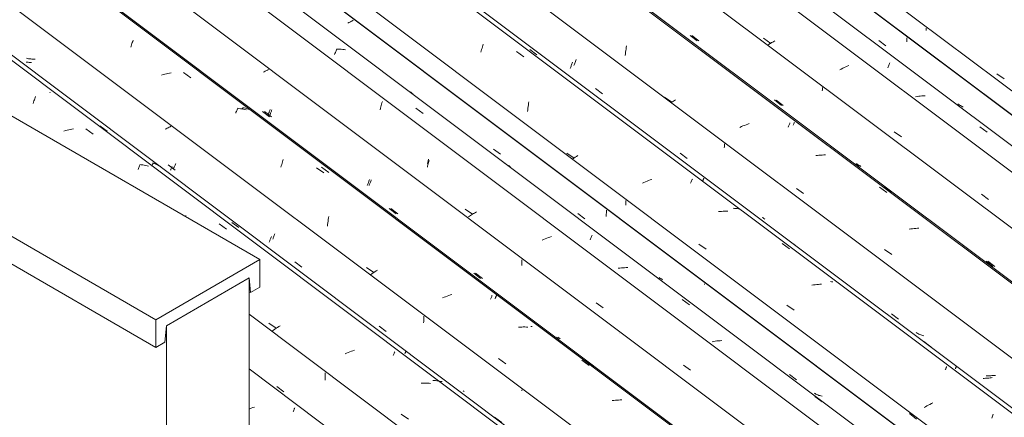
# Model space of a CAD drawing. Header units: millimetres. Extents: x 6528 to 21779, y 617 to 11154.
# Tile 48 of 106: x 13198 to 14501, y 4301 to 4827. Entities that reach past the tile are written whole.
import ezdxf

# ---------------------------------------------------------------- set-up
doc = ezdxf.new("R2010")
doc.units = ezdxf.units.MM
for name, color, linetype, lineweight in [('A-GLAZ-CWMG', 7, 'Continuous', 5), ('A-ROOF', 7, 'Continuous', 5), ('I-WALL', 7, 'Continuous', 5)]:
    doc.layers.add(name, color=color, linetype=linetype, lineweight=lineweight)

# ---------------------------------------------------------------- blocks, each defined once
blk = doc.blocks.new('FP_145-ISO_02')
at = {"layer": 'A-GLAZ-CWMG'}
blk.add_line((14098.9, 3916.2), (13501.3, 4364.7), dxfattribs=at)
at = {"layer": 'A-GLAZ-CWMG', "color": 9, "true_color": 0xc0c0c0}
for p, q in [((13506.1, 4313.6), (13504, 4312.9)), ((13508.2, 4314.3), (13506.1, 4313.6)), ((13501.9, 4312.1), (13501.3, 4311.9)), ((13504, 4312.9), (13501.9, 4312.1)), ((13559.4, 4308), (13559.8, 4309)), ((13559.8, 4309), (13560.2, 4310)), ((13560.2, 4310), (13560.6, 4310.9)), ((13560.6, 4310.9), (13561, 4311.8)), ((13561, 4311.8), (13561.3, 4312.6)), ((13561.3, 4312.6), (13561.6, 4313.3))]:
    blk.add_line(p, q, dxfattribs=at)
blk = doc.blocks.new('FP_146-ISO_02')
at = {"layer": 'A-GLAZ-CWMG', "color": 9, "true_color": 0xc0c0c0}
for p, q in [((13601.7, 4351.5), (13601.8, 4353.1)), ((13601.8, 4353.1), (13601.9, 4354.7)), ((13601.9, 4354.7), (13602, 4356.4)), ((13602, 4358.1), (13602, 4359.7)), ((13602, 4356.4), (13602, 4358.1)), ((13538, 4341.5), (13547.3, 4334.5)), ((13601.6, 4349.8), (13601.7, 4351.5))]:
    blk.add_line(p, q, dxfattribs=at)
blk = doc.blocks.new('FP_147-ISO_02')
at = {"layer": 'A-GLAZ-CWMG'}
blk.add_line((14229.5, 3990.6), (12171.8, 5535), dxfattribs=at)
at = {"layer": 'A-GLAZ-CWMG', "color": 9, "true_color": 0xc0c0c0}
for p, q in [((13215.3, 4716.3), (13215.8, 4717.9)), ((13215.8, 4717.9), (13216.3, 4719.5)), ((13216.3, 4719.5), (13216.9, 4721)), ((13216.9, 4721), (13217.4, 4722.5)), ((13217.4, 4722.5), (13217.9, 4724)), ((13217.9, 4724), (13218.4, 4725.4)), ((13258.1, 4680.2), (13255.9, 4679.5)), ((13260.2, 4680.7), (13258.1, 4680.2)), ((13262.4, 4681.3), (13260.2, 4680.7)), ((13264.5, 4681.8), (13262.4, 4681.3)), ((13266.7, 4682.2), (13264.5, 4681.8)), ((13268.8, 4682.6), (13266.7, 4682.2)), ((13285, 4682.6), (13294.7, 4675.7)), ((13354.2, 4628.9), (13354.7, 4630.1)), ((13354.7, 4630.1), (13355.2, 4631.3)), ((13355.2, 4631.3), (13355.6, 4632.4)), ((13355.6, 4632.4), (13356.1, 4633.5)), ((13356.1, 4633.5), (13356.5, 4634.5)), ((13356.5, 4634.5), (13356.9, 4635.4)), ((13358.5, 4635.1), (13356.5, 4635.3)), ((13360.5, 4634.8), (13358.5, 4635.1)), ((13362.4, 4634.4), (13360.5, 4634.8)), ((13364.4, 4634), (13362.4, 4634.4)), ((13366.3, 4633.6), (13364.4, 4634)), ((13368.2, 4633.1), (13366.3, 4633.6)), ((13416.9, 4566.5), (13417.4, 4567.9)), ((13461.4, 4556.8), (13471.1, 4549.8)), ((13527.3, 4425.2), (13536.9, 4418.6)), ((13536.9, 4418.6), (13535.2, 4417.5)), ((13538.6, 4419.8), (13536.9, 4418.6)), ((13540.3, 4420.9), (13538.6, 4419.8)), ((13542.1, 4422), (13540.3, 4420.9)), ((13533.5, 4416.3), (13531.9, 4415.2)), ((13535.2, 4417.5), (13533.5, 4416.3)), ((13630.2, 4385.8), (13628.1, 4384.9)), ((13632.3, 4386.6), (13630.2, 4385.8)), ((13634.4, 4387.4), (13632.3, 4386.6)), ((13636.5, 4388.1), (13634.4, 4387.4)), ((13638.6, 4388.8), (13636.5, 4388.1)), ((13640.7, 4389.5), (13638.6, 4388.8)), ((13691.8, 4382.6), (13692.2, 4383.6)), ((13692.2, 4383.6), (13692.6, 4384.5)), ((13692.6, 4384.5), (13693, 4385.4)), ((13693, 4385.4), (13693.3, 4386.2)), ((13693.3, 4386.2), (13693.7, 4386.9)), ((13693.7, 4386.9), (13694, 4387.6)), ((13731, 4345.9), (13728.9, 4345.8)), ((13733.1, 4346), (13731, 4345.9)), ((13735.2, 4346), (13733.1, 4346)), ((13737.2, 4346), (13735.2, 4346)), ((13739.3, 4345.9), (13737.2, 4346)), ((13741.3, 4345.7), (13739.3, 4345.9)), ((13702.3, 4304.8), (13712, 4298.1))]:
    blk.add_line(p, q, dxfattribs=at)
blk = doc.blocks.new('FP_148-ISO_02')
at = {"layer": 'A-GLAZ-CWMG', "color": 9, "true_color": 0xc0c0c0}
for p, q in [((13207.1, 4770.8), (13206.2, 4770.9)), ((13208.6, 4770.7), (13207.1, 4770.8)), ((13210, 4770.6), (13208.6, 4770.7)), ((13211.5, 4770.6), (13210, 4770.6)), ((13213, 4770.6), (13211.5, 4770.6)), ((13391.5, 4682.8), (13390.2, 4682.1)), ((13392.8, 4683.4), (13391.5, 4682.8)), ((13394.1, 4684), (13392.8, 4683.4)), ((13395.3, 4684.7), (13394.1, 4684)), ((13396.5, 4685.3), (13395.3, 4684.7)), ((13397.7, 4686), (13396.5, 4685.3)), ((13397.1, 4627.7), (13397.4, 4628.4)), ((13397.1, 4627.7), (13397.1, 4627.7)), ((13397.4, 4628.4), (13397.7, 4629.2)), ((13397.7, 4629.2), (13398.1, 4630.1)), ((13398.1, 4630.1), (13398.4, 4630.9)), ((13398.4, 4630.9), (13398.8, 4631.8)), ((13398.8, 4631.8), (13399.2, 4632.7)), ((13528.4, 4534.3), (13528.8, 4535.2)), ((13528.8, 4535.2), (13529.1, 4536.1)), ((13529.1, 4536.1), (13529.5, 4537.1)), ((13529.5, 4537.1), (13529.9, 4538.1)), ((13529.9, 4538.1), (13530.3, 4539.2)), ((13530.3, 4539.2), (13530.6, 4540.3)), ((13527.7, 4532.5), (13528, 4533.4)), ((13528, 4533.4), (13528.4, 4534.3)), ((13732.4, 4430.3), (13732.5, 4431.8)), ((13732.5, 4433.2), (13732.5, 4434.7)), ((13732.5, 4431.8), (13732.5, 4433.2)), ((13732.1, 4425.9), (13732.2, 4427.4)), ((13732.2, 4427.4), (13732.3, 4428.8)), ((13732.3, 4428.8), (13732.4, 4430.3)), ((13862.2, 4336), (13862.2, 4337.3))]:
    blk.add_line(p, q, dxfattribs=at)
blk = doc.blocks.new('FP_149-ISO_02')
at = {"layer": 'A-GLAZ-CWMG'}
blk.add_line((14359, 4065.2), (12301.3, 5609.6), dxfattribs=at)
at = {"layer": 'A-GLAZ-CWMG', "color": 9, "true_color": 0xc0c0c0}
for p, q in [((13346.1, 4795.4), (13346.6, 4796.9)), ((13346.6, 4796.9), (13347.1, 4798.4)), ((13347.1, 4798.4), (13347.7, 4799.8)), ((13344.5, 4790.6), (13345, 4792.2)), ((13345, 4792.2), (13345.5, 4793.8)), ((13345.5, 4793.8), (13346.1, 4795.4)), ((13398, 4756.9), (13395.9, 4756.5)), ((13414.2, 4757), (13423.9, 4750.2)), ((13387.3, 4754.4), (13385.1, 4753.8)), ((13389.4, 4755), (13387.3, 4754.4)), ((13391.6, 4755.5), (13389.4, 4755)), ((13393.7, 4756), (13391.6, 4755.5)), ((13395.9, 4756.5), (13393.7, 4756)), ((13483.4, 4703.3), (13483.8, 4704.5)), ((13483.8, 4704.5), (13484.3, 4705.7)), ((13484.3, 4705.7), (13484.8, 4706.8)), ((13484.8, 4706.8), (13485.2, 4707.9)), ((13485.2, 4707.9), (13485.7, 4708.9)), ((13487.7, 4709.6), (13485.6, 4709.8)), ((13485.7, 4708.9), (13486.1, 4709.9)), ((13489.7, 4709.3), (13487.7, 4709.6)), ((13491.6, 4709), (13489.7, 4709.3)), ((13493.6, 4708.6), (13491.6, 4709)), ((13495.5, 4708.1), (13493.6, 4708.6)), ((13497.4, 4707.6), (13495.5, 4708.1)), ((13545.4, 4638.8), (13545.9, 4640.5)), ((13545.9, 4640.5), (13546.4, 4642.1)), ((13543.3, 4631.8), (13543.8, 4633.6)), ((13543.8, 4633.6), (13544.3, 4635.4)), ((13544.3, 4635.4), (13544.8, 4637.1)), ((13544.8, 4637.1), (13545.4, 4638.8)), ((13590.5, 4631.2), (13600.2, 4624.3)), ((13605.6, 4560.4), (13606, 4562.5)), ((13606, 4562.5), (13606.3, 4564.6)), ((13606.3, 4564.6), (13606.7, 4566.6)), ((13604.7, 4553.9), (13605, 4556.1)), ((13605, 4556.1), (13605.3, 4558.2)), ((13605.3, 4558.2), (13605.6, 4560.4)), ((13656.5, 4498.9), (13666.1, 4492.3)), ((13663.7, 4490.7), (13661.9, 4489.5)), ((13665.5, 4492), (13663.7, 4490.7)), ((13667.4, 4493.2), (13665.5, 4492)), ((13669.3, 4494.5), (13667.4, 4493.2)), ((13671.2, 4495.7), (13669.3, 4494.5)), ((13759.1, 4459.6), (13757, 4458.7)), ((13761.2, 4460.4), (13759.1, 4459.6)), ((13763.3, 4461.2), (13761.2, 4460.4)), ((13765.4, 4462), (13763.3, 4461.2)), ((13767.5, 4462.8), (13765.4, 4462)), ((13769.6, 4463.5), (13767.5, 4462.8)), ((13820.7, 4457), (13821.2, 4458)), ((13821.2, 4458), (13821.6, 4458.9)), ((13821.6, 4458.9), (13821.9, 4459.8)), ((13821.9, 4459.8), (13822.3, 4460.6)), ((13822.3, 4460.6), (13822.6, 4461.4)), ((13822.6, 4461.4), (13823, 4462.2)), ((13859.8, 4420.2), (13857.7, 4420)), ((13861.9, 4420.2), (13859.8, 4420.2)), ((13864, 4420.3), (13861.9, 4420.2)), ((13866.1, 4420.3), (13864, 4420.3)), ((13868.2, 4420.2), (13866.1, 4420.3)), ((13870.2, 4420.1), (13868.2, 4420.2)), ((13831.3, 4378.4), (13841, 4371.7)), ((13941.6, 4376.4), (13951.3, 4369.3)), ((13983.7, 4323.1), (13981.6, 4322.9)), ((13985.9, 4323.4), (13983.7, 4323.1)), ((13988, 4323.5), (13985.9, 4323.4)), ((13990.1, 4323.6), (13988, 4323.5)), ((13992.2, 4323.7), (13990.1, 4323.6)), ((13994.3, 4323.7), (13992.2, 4323.7))]:
    blk.add_line(p, q, dxfattribs=at)
blk = doc.blocks.new('FP_150-ISO_02')
at = {"layer": 'A-GLAZ-CWMG', "color": 9, "true_color": 0xc0c0c0}
for p, q in [((13521.2, 4758.2), (13520, 4757.6)), ((13522.3, 4758.8), (13521.2, 4758.2)), ((13523.4, 4759.3), (13522.3, 4758.8)), ((13524.5, 4759.9), (13523.4, 4759.3)), ((13525.6, 4760.5), (13524.5, 4759.9)), ((13526.7, 4761.1), (13525.6, 4760.5)), ((13519, 4705.6), (13528.2, 4698.6)), ((13527.3, 4703.6), (13527.6, 4704.4)), ((13527.6, 4704.4), (13527.9, 4705.2)), ((13527.9, 4705.2), (13528.3, 4706.1)), ((13528.3, 4706.1), (13528.7, 4707)), ((13528.7, 4707), (13529, 4708)), ((13526.3, 4701.3), (13526.6, 4702)), ((13526.6, 4702), (13526.9, 4702.8)), ((13526.9, 4702.8), (13527.3, 4703.6)), ((13659.4, 4612.4), (13659.8, 4613.4)), ((13659.8, 4613.4), (13660.1, 4614.5)), ((13660.1, 4614.5), (13660.5, 4615.6)), ((13657.6, 4607.7), (13657.9, 4608.6)), ((13657.9, 4608.6), (13658.3, 4609.5)), ((13658.3, 4609.5), (13658.6, 4610.4)), ((13658.6, 4610.4), (13659, 4611.4)), ((13659, 4611.4), (13659.4, 4612.4)), ((13686.6, 4577.1), (13695.8, 4570.1)), ((13862.2, 4507.7), (13862.3, 4509.2)), ((13861.9, 4501.5), (13862, 4503)), ((13862, 4503), (13862.1, 4504.6)), ((13862.1, 4504.6), (13862.2, 4506.1)), ((13862.2, 4506.1), (13862.2, 4507.7)), ((13798.4, 4491.7), (13807.6, 4484.7)), ((13908.3, 4406), (13907.2, 4406.8)), ((13909.5, 4405.2), (13908.3, 4406)), ((13910.7, 4404.5), (13909.5, 4405.2)), ((13991.9, 4411.5), (13992, 4411.9))]:
    blk.add_line(p, q, dxfattribs=at)
blk = doc.blocks.new('FP_151-ISO_02')
at = {"layer": 'A-GLAZ-CWMG'}
blk.add_line((14471.5, 4128.3), (12498.3, 5609.3), dxfattribs=at)
at = {"layer": 'A-GLAZ-CWMG', "color": 9, "true_color": 0xc0c0c0}
for p, q in [((13738.5, 4637.9), (13738.9, 4639.3)), ((13738.9, 4639.3), (13739.3, 4640.7)), ((13737.1, 4631.8), (13737.4, 4633.4)), ((13737.4, 4633.4), (13737.8, 4634.9)), ((13737.8, 4634.9), (13738.1, 4636.4)), ((13738.1, 4636.4), (13738.5, 4637.9)), ((13787.1, 4576.4), (13796.6, 4569.5)), ((13792.7, 4567.1), (13791.4, 4566.3)), ((13794, 4567.9), (13792.7, 4567.1)), ((13795.3, 4568.8), (13794, 4567.9)), ((13796.6, 4569.6), (13795.3, 4568.8)), ((13798, 4570.4), (13796.6, 4569.6)), ((13799.3, 4571.2), (13798, 4570.4)), ((13800.7, 4572), (13799.3, 4571.2)), ((13802.2, 4572.8), (13800.7, 4572)), ((13960.3, 4452.5), (13969.8, 4445.7)), ((14075.9, 4369.9), (14085.4, 4363.1))]:
    blk.add_line(p, q, dxfattribs=at)
blk = doc.blocks.new('FP_152-ISO_02')
at = {"layer": 'A-GLAZ-CWMG', "color": 9, "true_color": 0xc0c0c0}
for p, q in [((13633.1, 4823.2), (13631.8, 4822.6)), ((13634.3, 4823.8), (13633.1, 4823.2)), ((13635.5, 4824.4), (13634.3, 4823.8)), ((13636.7, 4825.1), (13635.5, 4824.4)), ((13637.9, 4825.7), (13636.7, 4825.1)), ((13639, 4826.3), (13637.9, 4825.7)), ((13974.1, 4573.2), (13974.1, 4574.9)), ((13973.7, 4566.4), (13973.9, 4568.1)), ((13973.9, 4569.8), (13974, 4571.5)), ((13973.9, 4568.1), (13973.9, 4569.8)), ((13974, 4571.5), (13974.1, 4573.2)), ((14103.8, 4476.4), (14103.8, 4477.6))]:
    blk.add_line(p, q, dxfattribs=at)
blk = doc.blocks.new('Rectangular Mullion - Telha Fibrocimento - Ondulada-1868137-ISO_02')
at = {"layer": 'A-GLAZ-CWMG'}
for p, q in [((14533.9, 4157.2), (12555.2, 5642.2)), ((14531.7, 4158.4), (12555.2, 5641.9)), ((14419.6, 4092.9), (12442.2, 5577)), ((14290.2, 4018.1), (12312.8, 5502.2)), ((14160.1, 3942.8), (13501.3, 4437.3))]:
    blk.add_line(p, q, dxfattribs=at)
for name in ['FP_149-ISO_02', 'FP_151-ISO_02', 'FP_152-ISO_02', 'FP_147-ISO_02', 'FP_150-ISO_02', 'FP_145-ISO_02', 'FP_148-ISO_02', 'FP_146-ISO_02']:
    blk.add_blockref(name, (0, 0), dxfattribs=at)
blk = doc.blocks.new('FP_160-ISO_02')
at = {"layer": 'A-GLAZ-CWMG'}
blk.add_line((14237, 3992.1), (12263.4, 5473.4), dxfattribs=at)
at = {"layer": 'A-GLAZ-CWMG', "color": 9, "true_color": 0xc0c0c0}
for p, q in [((13237.3, 4730.1), (13237.7, 4731)), ((13303.4, 4686.5), (13313.1, 4679.5)), ((13372.3, 4633.1), (13372.6, 4633.9)), ((13372.6, 4633.9), (13372.9, 4634.5)), ((13372.9, 4634.5), (13373.2, 4635.2)), ((13373.2, 4635.2), (13373.5, 4635.8)), ((13373.5, 4635.8), (13373.7, 4636.4)), ((13373.7, 4636.4), (13374, 4636.9)), ((13375.4, 4636.8), (13373.8, 4637.4)), ((13374, 4636.9), (13374.2, 4637.4)), ((13376.9, 4636.2), (13375.4, 4636.8)), ((13378.4, 4635.6), (13376.9, 4636.2)), ((13379.9, 4634.9), (13378.4, 4635.6)), ((13381.4, 4634.2), (13379.9, 4634.9)), ((13382.8, 4633.4), (13381.4, 4634.2)), ((13384.2, 4632.6), (13382.8, 4633.4)), ((13478.1, 4558.8), (13487.7, 4551.8)), ((13707.3, 4384.9), (13707.5, 4385.5)), ((13707.5, 4385.5), (13707.8, 4386.1)), ((13707.8, 4386.1), (13708, 4386.6)), ((13708, 4386.6), (13708.2, 4387)), ((13708.2, 4387), (13708.4, 4387.4)), ((13708.4, 4387.4), (13708.5, 4387.8)), ((13708.5, 4387.8), (13708.6, 4388.1)), ((13746.2, 4349.5), (13744.5, 4349.6)), ((13748, 4349.4), (13746.2, 4349.5)), ((13749.7, 4349.2), (13748, 4349.4)), ((13751.4, 4348.9), (13749.7, 4349.2)), ((13753.1, 4348.7), (13751.4, 4348.9)), ((13754.8, 4348.3), (13753.1, 4348.7)), ((13756.5, 4348), (13754.8, 4348.3)), ((13826, 4301.1), (13835.6, 4294))]:
    blk.add_line(p, q, dxfattribs=at)
blk = doc.blocks.new('FP_161-ISO_02')
at = {"layer": 'A-GLAZ-CWMG', "color": 9, "true_color": 0xc0c0c0}
for p, q in [((13207.9, 4775.8), (13206.5, 4776.1)), ((13209.3, 4775.5), (13207.9, 4775.8)), ((13210.8, 4775.3), (13209.3, 4775.5)), ((13212.2, 4775.1), (13210.8, 4775.3)), ((13213.7, 4775), (13212.2, 4775.1)), ((13215.2, 4774.8), (13213.7, 4775)), ((13216.7, 4774.8), (13215.2, 4774.8)), ((13218.2, 4774.7), (13216.7, 4774.8)), ((13394.1, 4635), (13403.3, 4627.9)), ((13401.4, 4630.6), (13401.7, 4631.3)), ((13401.7, 4631.3), (13402.1, 4632.1)), ((13402.1, 4632.1), (13402.4, 4632.9)), ((13402.4, 4632.9), (13402.8, 4633.8)), ((13402.8, 4633.8), (13403.2, 4634.7)), ((13403.2, 4634.7), (13403.6, 4635.7)), ((13403.6, 4635.7), (13404, 4636.7)), ((13532.4, 4536.6), (13532.8, 4537.5)), ((13532.8, 4537.5), (13533.2, 4538.4)), ((13533.2, 4538.4), (13533.6, 4539.4)), ((13533.6, 4539.4), (13534, 4540.4)), ((13534, 4540.4), (13534.4, 4541.5)), ((13534.4, 4541.5), (13534.9, 4542.6)), ((13534.9, 4542.6), (13535.3, 4543.8)), ((13561.6, 4506.7), (13570.8, 4499.7)), ((13673.3, 4421.5), (13682.6, 4414.5)), ((13785.8, 4334.9), (13784.6, 4335.8))]:
    blk.add_line(p, q, dxfattribs=at)
blk = doc.blocks.new('FP_162-ISO_02')
at = {"layer": 'A-GLAZ-CWMG'}
blk.add_line((14361.4, 4065.4), (12303.7, 5609.8), dxfattribs=at)
at = {"layer": 'A-GLAZ-CWMG', "color": 9, "true_color": 0xc0c0c0}
for p, q in [((13491.9, 4708.5), (13492.2, 4709.3)), ((13492.2, 4709.3), (13492.5, 4710)), ((13492.5, 4710), (13492.9, 4710.7)), ((13494.4, 4710.3), (13492.5, 4710.6)), ((13496.3, 4709.8), (13494.4, 4710.3)), ((13498.2, 4709.3), (13496.3, 4709.8)), ((13500.1, 4708.7), (13498.2, 4709.3)), ((13501.9, 4708.1), (13500.1, 4708.7)), ((13503.7, 4707.4), (13501.9, 4708.1)), ((13597, 4632), (13606.6, 4625)), ((13826.7, 4457.8), (13827, 4458.6)), ((13827, 4458.6), (13827.3, 4459.3)), ((13827.3, 4459.3), (13827.6, 4459.9)), ((13827.6, 4459.9), (13827.9, 4460.6)), ((13827.9, 4460.6), (13828.1, 4461.2)), ((13828.1, 4461.2), (13828.4, 4461.7)), ((13828.4, 4461.7), (13828.6, 4462.3)), ((13876, 4420.9), (13874, 4421.1)), ((13946.8, 4376), (13956.4, 4368.9))]:
    blk.add_line(p, q, dxfattribs=at)
blk = doc.blocks.new('FP_163-ISO_02')
at = {"layer": 'A-GLAZ-CWMG', "color": 9, "true_color": 0xc0c0c0}
for p, q in [((13521.4, 4705.6), (13530.6, 4698.5)), ((13530, 4704.3), (13530.3, 4705.1)), ((13530.3, 4705.1), (13530.7, 4706)), ((13530.7, 4706), (13531, 4706.9)), ((13531, 4706.9), (13531.4, 4707.8)), ((13528.7, 4701.3), (13529, 4702)), ((13529, 4702), (13529.3, 4702.7)), ((13529.3, 4702.7), (13529.6, 4703.5)), ((13529.6, 4703.5), (13530, 4704.3)), ((13661.7, 4612.2), (13662.1, 4613.2)), ((13662.1, 4613.2), (13662.5, 4614.3)), ((13662.5, 4614.3), (13662.9, 4615.3)), ((13659.9, 4607.6), (13660.2, 4608.4)), ((13660.2, 4608.4), (13660.6, 4609.3)), ((13660.6, 4609.3), (13661, 4610.2)), ((13661, 4610.2), (13661.3, 4611.2)), ((13661.3, 4611.2), (13661.7, 4612.2)), ((13688.9, 4577.1), (13698.1, 4570)), ((13800.7, 4491.7), (13810, 4484.7)), ((13910.7, 4406.1), (13909.6, 4406.9)), ((13911.9, 4405.3), (13910.7, 4406.1)), ((13913, 4404.6), (13911.9, 4405.3))]:
    blk.add_line(p, q, dxfattribs=at)
blk = doc.blocks.new('FP_164-ISO_02')
at = {"layer": 'A-GLAZ-CWMG'}
blk.add_line((14495.4, 4145.1), (12437.7, 5689.5), dxfattribs=at)
at = {"layer": 'A-GLAZ-CWMG', "color": 9, "true_color": 0xc0c0c0}
for p, q in [((13614.8, 4782.3), (13615.3, 4783.6)), ((13615.3, 4783.6), (13615.8, 4784.9)), ((13615.8, 4784.9), (13616.3, 4786.1)), ((13616.3, 4786.1), (13616.7, 4787.3)), ((13616.7, 4787.3), (13617.2, 4788.5)), ((13618.8, 4788.3), (13616.8, 4788.3)), ((13620.9, 4788.2), (13618.8, 4788.3)), ((13622.9, 4788), (13620.9, 4788.2)), ((13625, 4787.8), (13622.9, 4788)), ((13627, 4787.6), (13625, 4787.8)), ((13628.9, 4787.3), (13627, 4787.6)), ((13614.3, 4780.9), (13614.8, 4782.3)), ((13715.1, 4731), (13713.5, 4732)), ((13716.7, 4730), (13715.1, 4731)), ((13677, 4717.1), (13677.5, 4718.8)), ((13718.2, 4729), (13716.7, 4730)), ((13674.4, 4707.9), (13674.9, 4709.8)), ((13674.9, 4709.8), (13675.4, 4711.7)), ((13675.4, 4711.7), (13675.9, 4713.5)), ((13675.9, 4713.5), (13676.4, 4715.3)), ((13676.4, 4715.3), (13677, 4717.1)), ((13721.9, 4709.9), (13731.6, 4703)), ((13737.7, 4638.2), (13738.1, 4640.3)), ((13738.1, 4640.3), (13738.4, 4642.5)), ((13737.4, 4636.1), (13737.7, 4638.2)), ((13840.3, 4636.5), (13838.7, 4637.3)), ((13842, 4635.6), (13840.3, 4636.5)), ((13843.6, 4634.6), (13842, 4635.6)), ((13845.2, 4633.6), (13843.6, 4634.6)), ((13846.8, 4632.5), (13845.2, 4633.6)), ((13891, 4536), (13888.9, 4535.1)), ((13893, 4536.9), (13891, 4536)), ((13895.1, 4537.8), (13893, 4536.9)), ((13897.2, 4538.6), (13895.1, 4537.8)), ((13899.3, 4539.4), (13897.2, 4538.6)), ((13901.4, 4540.2), (13899.3, 4539.4)), ((13952.7, 4535.7), (13953.1, 4536.8)), ((13953.1, 4536.8), (13953.6, 4537.9)), ((13953.6, 4537.9), (13954, 4538.9)), ((13954, 4538.9), (13954.4, 4539.9)), ((13954.4, 4539.9), (13954.8, 4540.9)), ((13954.8, 4540.9), (13955.2, 4541.8)), ((13991.7, 4498.3), (13989.6, 4498)), ((13993.9, 4498.5), (13991.7, 4498.3)), ((13996, 4498.7), (13993.9, 4498.5)), ((13998.1, 4498.8), (13996, 4498.7)), ((14000.2, 4498.9), (13998.1, 4498.8)), ((14002.3, 4498.9), (14000.2, 4498.9)), ((14074.4, 4456.7), (14084.1, 4449.6)), ((14116, 4401.2), (14113.8, 4400.8)), ((14118.1, 4401.5), (14116, 4401.2)), ((14120.2, 4401.8), (14118.1, 4401.5)), ((14122.4, 4402), (14120.2, 4401.8)), ((14124.5, 4402.2), (14122.4, 4402)), ((14126.6, 4402.3), (14124.5, 4402.2)), ((14249.9, 4328.3), (14259.5, 4321.2))]:
    blk.add_line(p, q, dxfattribs=at)
blk = doc.blocks.new('FP_165-ISO_02')
at = {"layer": 'A-GLAZ-CWMG', "color": 9, "true_color": 0xc0c0c0}
for p, q in [((13824.5, 4655.9), (13833.7, 4648.9)), ((13999.8, 4586.1), (13999.8, 4587.7)), ((13999.6, 4581.5), (13999.7, 4583)), ((13999.7, 4583), (13999.8, 4584.6)), ((13999.8, 4584.6), (13999.8, 4586.1)), ((13936.3, 4570.4), (13945.5, 4563.4)), ((14044.9, 4485.1), (14043.8, 4485.9)), ((14046.1, 4484.3), (14044.9, 4485.1)), ((14047.3, 4483.6), (14046.1, 4484.3)), ((14048.5, 4482.9), (14047.3, 4483.6)), ((14216.3, 4357.5), (14225.6, 4350.5)), ((14250.2, 4332.1), (14248.9, 4332.7)), ((14251.4, 4331.5), (14250.2, 4332.1)), ((14252.7, 4330.9), (14251.4, 4331.5)), ((14254, 4330.3), (14252.7, 4330.9)), ((14255.3, 4329.8), (14254, 4330.3)), ((14256.6, 4329.4), (14255.3, 4329.8)), ((14258, 4329), (14256.6, 4329.4)), ((14259.4, 4328.6), (14258, 4329)), ((14375.1, 4305.8), (14384.4, 4298.5))]:
    blk.add_line(p, q, dxfattribs=at)
blk = doc.blocks.new('FP_166-ISO_02')
at = {"layer": 'A-GLAZ-CWMG'}
blk.add_line((14626, 4219.5), (12568.3, 5763.9), dxfattribs=at)
at = {"layer": 'A-GLAZ-CWMG', "color": 9, "true_color": 0xc0c0c0}
for p, q in [((13807.9, 4784), (13808.4, 4785.9)), ((13808.4, 4785.9), (13808.9, 4787.7)), ((13808.9, 4787.7), (13809.4, 4789.5)), ((13809.4, 4789.5), (13809.9, 4791.3)), ((13809.9, 4791.3), (13810.5, 4793)), ((13810.5, 4793), (13811, 4794.7)), ((13855.2, 4784.9), (13864.9, 4777.9)), ((13871.1, 4716.4), (13871.5, 4718.5)), ((13869.6, 4705.6), (13869.9, 4707.8)), ((13869.9, 4707.8), (13870.2, 4710)), ((13870.2, 4710), (13870.5, 4712.1)), ((13870.5, 4712.1), (13870.8, 4714.3)), ((13870.8, 4714.3), (13871.1, 4716.4)), ((13921.7, 4650.5), (13931.3, 4643.9)), ((13931, 4643.7), (13929.2, 4642.4)), ((13932.7, 4644.9), (13931, 4643.7)), ((13934.5, 4646.1), (13932.7, 4644.9)), ((13936.4, 4647.3), (13934.5, 4646.1)), ((14027.8, 4613.3), (14025.7, 4612.4)), ((14029.9, 4614.1), (14027.8, 4613.3)), ((14032, 4614.9), (14029.9, 4614.1)), ((14034.1, 4615.6), (14032, 4614.9)), ((14086.3, 4612.6), (14086.7, 4613.6)), ((14086.7, 4613.6), (14087.1, 4614.5)), ((14087.1, 4614.5), (14087.4, 4615.4)), ((14087.4, 4615.4), (14087.8, 4616.2)), ((14023.7, 4611.5), (14021.6, 4610.6)), ((14025.7, 4612.4), (14023.7, 4611.5)), ((14085.4, 4610.5), (14085.8, 4611.6)), ((14085.8, 4611.6), (14086.3, 4612.6)), ((14124.3, 4573.2), (14122.2, 4573)), ((14126.4, 4573.4), (14124.3, 4573.2)), ((14128.6, 4573.5), (14126.4, 4573.4)), ((14130.7, 4573.6), (14128.6, 4573.5)), ((14132.8, 4573.6), (14130.7, 4573.6)), ((14134.8, 4573.6), (14132.8, 4573.6)), ((14096.3, 4529.9), (14105.9, 4523.2)), ((14206.7, 4530.9), (14216.3, 4523.8)), ((14248.1, 4476), (14246, 4475.6)), ((14250.3, 4476.3), (14248.1, 4476)), ((14252.4, 4476.5), (14250.3, 4476.3)), ((14254.6, 4476.7), (14252.4, 4476.5)), ((14256.7, 4476.9), (14254.6, 4476.7)), ((14258.8, 4477), (14256.7, 4476.9)), ((14213, 4449.4), (14222.7, 4442.7)), ((14423.1, 4365.1), (14423.5, 4365.9)), ((14423.5, 4365.9), (14423.7, 4366.6)), ((14423.7, 4366.6), (14424, 4367.2)), ((14424, 4367.2), (14424.3, 4367.8)), ((14422.4, 4363.5), (14422.8, 4364.3)), ((14422.8, 4364.3), (14423.1, 4365.1)), ((14396.3, 4314.8), (14394.4, 4313.7)), ((14398.2, 4315.9), (14396.3, 4314.8)), ((14400.1, 4316.9), (14398.2, 4315.9)), ((14402.1, 4317.9), (14400.1, 4316.9)), ((14404.1, 4318.9), (14402.1, 4317.9)), ((14406.1, 4319.9), (14404.1, 4318.9)), ((14484, 4299.6), (14484.5, 4301)), ((14484.5, 4301), (14485.1, 4302.4)), ((14485.1, 4302.4), (14485.6, 4303.7)), ((14485.6, 4303.7), (14486.1, 4305))]:
    blk.add_line(p, q, dxfattribs=at)
blk = doc.blocks.new('FP_167-ISO_02')
at = {"layer": 'A-GLAZ-CWMG', "color": 9, "true_color": 0xc0c0c0}
for p, q in [((13928.4, 4768.5), (13928.8, 4769.6)), ((13928.8, 4769.6), (13929.1, 4770.8)), ((13926.2, 4762.5), (13926.5, 4763.4)), ((13926.5, 4763.4), (13926.9, 4764.4)), ((13926.9, 4764.4), (13927.3, 4765.4)), ((13927.3, 4765.4), (13927.6, 4766.4)), ((13927.6, 4766.4), (13928, 4767.4)), ((13928, 4767.4), (13928.4, 4768.5)), ((14130.1, 4657.5), (14130.2, 4659.2)), ((14130.2, 4661), (14130.2, 4662.7)), ((14130.2, 4659.2), (14130.2, 4661)), ((14478.7, 4352.6), (14477.2, 4352.4)), ((14480.2, 4352.7), (14478.7, 4352.6)), ((14481.8, 4352.9), (14480.2, 4352.7)), ((14483.3, 4353.1), (14481.8, 4352.9)), ((14484.8, 4353.3), (14483.3, 4353.1)), ((14474.2, 4352.3), (14472.6, 4352.3)), ((14475.7, 4352.4), (14474.2, 4352.3)), ((14477.2, 4352.4), (14475.7, 4352.4))]:
    blk.add_line(p, q, dxfattribs=at)
blk = doc.blocks.new('FP_168-ISO_02')
at = {"layer": 'A-GLAZ-CWMG'}
blk.add_line((14755.4, 4294.1), (12697.8, 5838.5), dxfattribs=at)
at = {"layer": 'A-GLAZ-CWMG', "color": 9, "true_color": 0xc0c0c0}
for p, q in [((13999.2, 4781.8), (13999.4, 4784)), ((13999.4, 4784), (13999.7, 4786.2)), ((13999.7, 4786.2), (14000, 4788.3)), ((14000, 4788.3), (14000.4, 4790.4)), ((14000.4, 4790.4), (14000.7, 4792.6)), ((13998.9, 4779.6), (13999.2, 4781.8)), ((14051.1, 4724.4), (14060.7, 4717.8)), ((14061.3, 4718.3), (14059.9, 4717.3)), ((14062.7, 4719.3), (14061.3, 4718.3)), ((14064.2, 4720.3), (14062.7, 4719.3)), ((14065.6, 4721.2), (14064.2, 4720.3)), ((14152.8, 4685.5), (14150.7, 4684.5)), ((14154.8, 4686.4), (14152.8, 4685.5)), ((14156.9, 4687.2), (14154.8, 4686.4)), ((14159, 4688.1), (14156.9, 4687.2)), ((14161.1, 4688.9), (14159, 4688.1)), ((14163.2, 4689.7), (14161.1, 4688.9)), ((14214.4, 4684.9), (14214.9, 4686)), ((14214.9, 4686), (14215.3, 4687)), ((14215.3, 4687), (14215.8, 4688)), ((14215.8, 4688), (14216.2, 4689)), ((14216.2, 4689), (14216.6, 4689.9)), ((14216.6, 4689.9), (14216.9, 4690.7)), ((14253.3, 4647.5), (14251.2, 4647.2)), ((14255.4, 4647.7), (14253.3, 4647.5)), ((14257.6, 4647.8), (14255.4, 4647.7)), ((14259.7, 4647.9), (14257.6, 4647.8)), ((14261.8, 4648), (14259.7, 4647.9)), ((14263.9, 4648), (14261.8, 4648)), ((14225.5, 4603.7), (14235.1, 4597)), ((14335.7, 4605.4), (14345.4, 4598.4)), ((14377, 4550.1), (14374.9, 4549.7)), ((14379.2, 4550.4), (14377, 4550.1)), ((14381.3, 4550.7), (14379.2, 4550.4)), ((14383.4, 4550.9), (14381.3, 4550.7)), ((14385.6, 4551.1), (14383.4, 4550.9)), ((14387.7, 4551.2), (14385.6, 4551.1)), ((14342.1, 4523.1), (14351.7, 4516.4))]:
    blk.add_line(p, q, dxfattribs=at)
blk = doc.blocks.new('FP_169-ISO_02')
at = {"layer": 'A-GLAZ-CWMG', "color": 9, "true_color": 0xc0c0c0}
for p, q in [((14084.8, 4806.4), (14094, 4799.3)), ((14259.8, 4733), (14259.9, 4734.4)), ((14259.9, 4735.8), (14259.9, 4737.2)), ((14259.9, 4734.4), (14259.9, 4735.8)), ((14196.6, 4720.8), (14205.8, 4713.7)), ((14303.8, 4635.8), (14302.6, 4636.5)), ((14304.9, 4635), (14303.8, 4635.8)), ((14306.1, 4634.3), (14304.9, 4635)), ((14307.3, 4633.6), (14306.1, 4634.3)), ((14308.5, 4632.9), (14307.3, 4633.6)), ((14476.5, 4507.6), (14485.7, 4500.6))]:
    blk.add_line(p, q, dxfattribs=at)
blk = doc.blocks.new('FP_170-ISO_02')
at = {"layer": 'A-GLAZ-CWMG'}
blk.add_line((14868, 4357.2), (12894.8, 5838.2), dxfattribs=at)
at = {"layer": 'A-GLAZ-CWMG', "color": 9, "true_color": 0xc0c0c0}
for p, q in [((14182, 4802.6), (14191.5, 4795.8)), ((14191.4, 4795.8), (14190.1, 4795)), ((14192.7, 4796.7), (14191.4, 4795.8)), ((14194.1, 4797.5), (14192.7, 4796.7)), ((14195.5, 4798.3), (14194.1, 4797.5)), ((14196.9, 4799.1), (14195.5, 4798.3)), ((14188.8, 4794.1), (14187.6, 4793.3)), ((14190.1, 4795), (14188.8, 4794.1)), ((14354.9, 4678.7), (14364.5, 4671.9)), ((14470.4, 4596), (14479.9, 4589.2))]:
    blk.add_line(p, q, dxfattribs=at)
blk = doc.blocks.new('FP_171-ISO_02')
at = {"layer": 'A-GLAZ-CWMG', "color": 9, "true_color": 0xc0c0c0}
for p, q in [((14371.6, 4799.5), (14371.7, 4801.2)), ((14371.6, 4797.8), (14371.6, 4799.5)), ((14371.7, 4801.2), (14371.7, 4803))]:
    blk.add_line(p, q, dxfattribs=at)
blk = doc.blocks.new('Rectangular Mullion - Telha Fibrocimento - Ondulada-V156-ISO_02')
at = {"layer": 'A-GLAZ-CWMG'}
for p, q in [((14928.2, 4387.3), (12951.4, 5871)), ((14930.4, 4386.1), (12951.7, 5871.1)), ((14816, 4321.8), (12838.7, 5805.9)), ((14686.7, 4247), (12709.3, 5731.2)), ((14556.6, 4171.7), (12579.1, 5656))]:
    blk.add_line(p, q, dxfattribs=at)
for name in ['FP_168-ISO_02', 'FP_170-ISO_02', 'FP_171-ISO_02', 'FP_166-ISO_02', 'FP_169-ISO_02', 'FP_164-ISO_02', 'FP_167-ISO_02', 'FP_162-ISO_02', 'FP_165-ISO_02', 'FP_163-ISO_02', 'FP_160-ISO_02', 'FP_161-ISO_02']:
    blk.add_blockref(name, (0, 0), dxfattribs=at)
blk = doc.blocks.new('FP_179-ISO_02')
at = {"layer": 'A-GLAZ-CWMG'}
blk.add_line((14633.5, 4221), (12659.9, 5702.3), dxfattribs=at)
at = {"layer": 'A-GLAZ-CWMG', "color": 9, "true_color": 0xc0c0c0}
for p, q in [((13872.5, 4787.7), (13882.1, 4780.7)), ((14101.3, 4613.5), (14101.6, 4614.2)), ((14101.6, 4614.2), (14101.9, 4614.8)), ((14101.9, 4614.8), (14102.2, 4615.4)), ((14102.2, 4615.4), (14102.4, 4616)), ((14102.4, 4616), (14102.7, 4616.5)), ((14102.7, 4616.5), (14102.9, 4617)), ((14102.9, 4617), (14103.1, 4617.4)), ((14143.5, 4577.3), (14141.8, 4577.4)), ((14145.3, 4577.2), (14143.5, 4577.3)), ((14147, 4577), (14145.3, 4577.2)), ((14148.7, 4576.8), (14147, 4577)), ((14150.5, 4576.5), (14148.7, 4576.8)), ((14220.7, 4530.9), (14230.2, 4523.8)), ((14272, 4480.3), (14270.7, 4480.4)), ((14273.7, 4480.2), (14272, 4480.3)), ((14394.1, 4401.3), (14403.6, 4394.2)), ((14435.9, 4365.1), (14436.2, 4365.7)), ((14436.2, 4365.7), (14436.4, 4366.2)), ((14436.4, 4366.2), (14436.6, 4366.7)), ((14436.6, 4366.7), (14436.8, 4367.1)), ((14436.8, 4367.1), (14437, 4367.5)), ((14437, 4367.5), (14437.1, 4367.8)), ((14437.1, 4367.8), (14437.2, 4368.1))]:
    blk.add_line(p, q, dxfattribs=at)
blk = doc.blocks.new('FP_180-ISO_02')
at = {"layer": 'A-GLAZ-CWMG', "color": 9, "true_color": 0xc0c0c0}
for p, q in [((13932.1, 4769.5), (13932.6, 4770.6)), ((13932.6, 4770.6), (13933, 4771.8)), ((13933, 4771.8), (13933.4, 4773)), ((13933.4, 4773), (13933.9, 4774.2)), ((13930.9, 4766.4), (13931.3, 4767.4)), ((13931.3, 4767.4), (13931.7, 4768.4)), ((13931.7, 4768.4), (13932.1, 4769.5)), ((13959.8, 4735.8), (13969, 4728.8)), ((14071.6, 4650.4), (14080.8, 4643.3)), ((14181.4, 4564.6), (14180.2, 4565.4)), ((14182.5, 4563.8), (14181.4, 4564.6)), ((14183.7, 4563.1), (14182.5, 4563.8)), ((14351.4, 4437.7), (14360.6, 4430.7)), ((14385.2, 4412.3), (14384, 4412.9)), ((14386.4, 4411.6), (14385.2, 4412.3)), ((14387.7, 4411), (14386.4, 4411.6)), ((14389, 4410.4), (14387.7, 4411)), ((14390.3, 4409.9), (14389, 4410.4)), ((14391.6, 4409.4), (14390.3, 4409.9)), ((14392.9, 4408.9), (14391.6, 4409.4)), ((14394.3, 4408.4), (14392.9, 4408.9)), ((14478.1, 4355.8), (14476.6, 4355.8)), ((14479.6, 4355.8), (14478.1, 4355.8)), ((14481.2, 4355.8), (14479.6, 4355.8)), ((14482.7, 4355.8), (14481.2, 4355.8)), ((14484.2, 4355.9), (14482.7, 4355.8)), ((14485.7, 4356), (14484.2, 4355.9)), ((14487.2, 4356.1), (14485.7, 4356)), ((14488.8, 4356.3), (14487.2, 4356.1))]:
    blk.add_line(p, q, dxfattribs=at)
blk = doc.blocks.new('FP_181-ISO_02')
at = {"layer": 'A-GLAZ-CWMG'}
blk.add_line((14757.9, 4294.3), (12700.2, 5838.7), dxfattribs=at)
at = {"layer": 'A-GLAZ-CWMG', "color": 9, "true_color": 0xc0c0c0}
for p, q in [((14221.3, 4687.6), (14221.6, 4688.4)), ((14221.6, 4688.4), (14221.9, 4689.1)), ((14221.9, 4689.1), (14222.2, 4689.8)), ((14222.2, 4689.8), (14222.5, 4690.5)), ((14222.5, 4690.5), (14222.8, 4691.1)), ((14341.1, 4605.3), (14350.7, 4598.2))]:
    blk.add_line(p, q, dxfattribs=at)
blk = doc.blocks.new('FP_182-ISO_02')
at = {"layer": 'A-GLAZ-CWMG', "color": 9, "true_color": 0xc0c0c0}
for p, q in [((14087.1, 4806.3), (14096.3, 4799.2)), ((14198.9, 4720.7), (14208.1, 4713.7)), ((14306.1, 4635.8), (14305, 4636.6)), ((14307.3, 4635.1), (14306.1, 4635.8)), ((14308.5, 4634.3), (14307.3, 4635.1)), ((14309.7, 4633.6), (14308.5, 4634.3)), ((14310.9, 4632.9), (14309.7, 4633.6)), ((14478.8, 4507.6), (14488, 4500.6))]:
    blk.add_line(p, q, dxfattribs=at)
blk = doc.blocks.new('FP_183-ISO_02')
at = {"layer": 'A-GLAZ-CWMG'}
blk.add_line((14891.9, 4374), (12834.2, 5918.4), dxfattribs=at)
at = {"layer": 'A-GLAZ-CWMG', "color": 9, "true_color": 0xc0c0c0}
for p, q in [((14348.6, 4769), (14349.1, 4770)), ((14284.8, 4761.8), (14282.8, 4760.8)), ((14286.8, 4762.8), (14284.8, 4761.8)), ((14288.8, 4763.7), (14286.8, 4762.8)), ((14290.9, 4764.6), (14288.8, 4763.7)), ((14292.9, 4765.5), (14290.9, 4764.6)), ((14295, 4766.3), (14292.9, 4765.5)), ((14346.3, 4763.3), (14346.8, 4764.5)), ((14346.8, 4764.5), (14347.3, 4765.7)), ((14347.3, 4765.7), (14347.8, 4766.9)), ((14347.8, 4766.9), (14348.2, 4767.9)), ((14348.2, 4767.9), (14348.6, 4769)), ((14385.2, 4725.3), (14383.1, 4725)), ((14387.4, 4725.7), (14385.2, 4725.3)), ((14389.5, 4725.9), (14387.4, 4725.7)), ((14391.6, 4726.2), (14389.5, 4725.9)), ((14393.8, 4726.3), (14391.6, 4726.2)), ((14395.9, 4726.5), (14393.8, 4726.3)), ((14468.4, 4685.4), (14478.1, 4678.4))]:
    blk.add_line(p, q, dxfattribs=at)
blk = doc.blocks.new('FP_184-ISO_02')
at = {"layer": 'A-GLAZ-CWMG', "color": 9, "true_color": 0xc0c0c0}
for p, q in [((14397.4, 4814.3), (14397.4, 4815.7)), ((14397.4, 4812.9), (14397.4, 4814.3)), ((14334.4, 4799.6), (14343.7, 4792.5)), ((14440.3, 4714.9), (14439.2, 4715.7)), ((14441.5, 4714.1), (14440.3, 4714.9)), ((14442.7, 4713.4), (14441.5, 4714.1)), ((14443.9, 4712.7), (14442.7, 4713.4)), ((14445.1, 4712), (14443.9, 4712.7)), ((14446.3, 4711.4), (14445.1, 4712))]:
    blk.add_line(p, q, dxfattribs=at)
blk = doc.blocks.new('FP_185-ISO_02')
at = {"layer": 'A-GLAZ-CWMG', "color": 9, "true_color": 0xc0c0c0}
blk.add_line((14490.8, 4755.5), (14500.4, 4748.8), dxfattribs=at)
blk = doc.blocks.new('Rectangular Mullion - Telha Fibrocimento - Ondulada-V175-ISO_02')
at = {"layer": 'A-GLAZ-CWMG'}
blk.add_line((14953.1, 4400.7), (12975.6, 5884.9), dxfattribs=at)
for name in ['FP_185-ISO_02', 'FP_183-ISO_02', 'FP_181-ISO_02', 'FP_184-ISO_02', 'FP_182-ISO_02', 'FP_179-ISO_02', 'FP_180-ISO_02']:
    blk.add_blockref(name, (0, 0), dxfattribs=at)
blk = doc.blocks.new('RUFO_1_ - RUFO_1_-1923193-ISO_02')
at = {"layer": 'A-ROOF'}
for p, q in [((11705.3, 5554.8), (13515.4, 4509.7)), ((11567.4, 5475.2), (13377.6, 4430)), ((13377.6, 4393.3), (11567.4, 5438.4)), ((13515.4, 4509.7), (13377.6, 4430)), ((13515.4, 4472.9), (13515.4, 4509.7)), ((13391.7, 4421.9), (13501.3, 4485.2)), ((13501.3, 4485.2), (13503.2, 4465.8)), ((13503.2, 4465.8), (13515.4, 4472.9)), ((13501.3, 4466.9), (13503.2, 4465.8)), ((13377.6, 4430), (13377.6, 4393.3)), ((13389.8, 4400.4), (13391.7, 4421.9)), ((13377.6, 4393.3), (13389.8, 4400.4))]:
    blk.add_line(p, q, dxfattribs=at)

msp = doc.modelspace()

# ---------------------------------------------------------------- linework, layer by layer
at = {"layer": 'I-WALL'}
for p, q in [((13391.7, 4421.9), (13501.3, 4485.2)), ((13501.3, 4485.2), (13501.3, 3872.1)), ((13391.7, 1392.7), (13391.7, 4421.9))]:
    msp.add_line(p, q, dxfattribs=at)

# ---------------------------------------------------------------- block references
at = {"layer": 'A-GLAZ-CWMG'}
for name in ['Rectangular Mullion - Telha Fibrocimento - Ondulada-V175-ISO_02', 'Rectangular Mullion - Telha Fibrocimento - Ondulada-V156-ISO_02', 'Rectangular Mullion - Telha Fibrocimento - Ondulada-1868137-ISO_02']:
    msp.add_blockref(name, (0, 0), dxfattribs=at)
at = {"layer": 'A-ROOF'}
msp.add_blockref('RUFO_1_ - RUFO_1_-1923193-ISO_02', (0, 0), dxfattribs=at)

doc.saveas('drawing.dxf')
